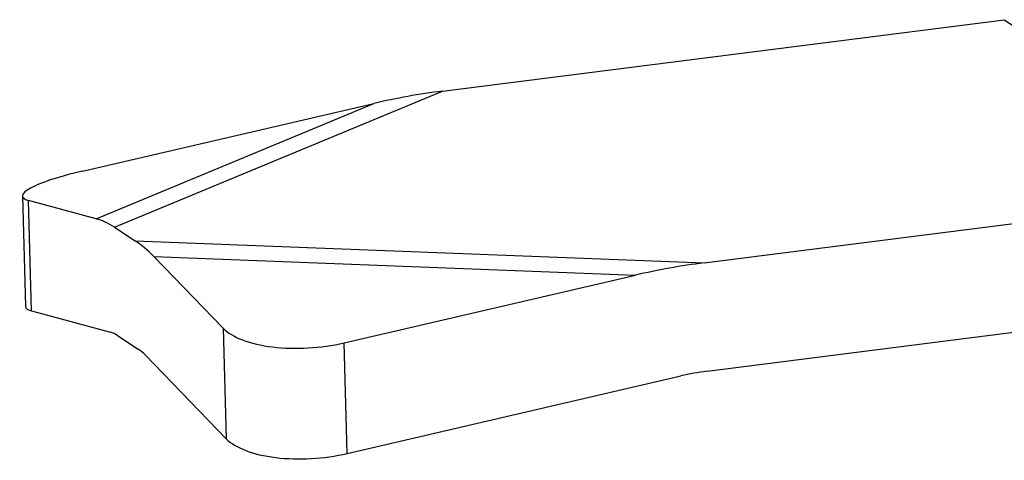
# Model space of a CAD drawing. Header units: inches. Extents: x 174632 to 174866, y 105824 to 105989.
# Tile 10 of 14: x 174751 to 174777, y 105931 to 105943. Entities that reach past the tile are written whole.
import ezdxf

# ---------------------------------------------------------------- set-up
doc = ezdxf.new("R2010")
doc.units = ezdxf.units.IN
doc.layers.add('20', color=7, linetype='Continuous', true_color=0xffffff)

msp = doc.modelspace()

# ---------------------------------------------------------------- linework, layer by layer
at = {"layer": '20', "color": 7}
for p, q in [((174762.26088, 105940.75149), (174777.25765, 105942.65926)), ((174777.25765, 105942.65926), (174784.24048, 105938.07386)), ((174753.50807, 105937.1175), (174762.26088, 105940.75149)), ((174752.65182, 105938.61528), (174760.42705, 105940.4226)), ((174753.01737, 105937.34625), (174760.42705, 105940.4226)), ((174751.04814, 105937.95361), (174751.13256, 105935.00004)), ((174769.2437, 105936.1661), (174784.24048, 105938.07386)), ((174753.01737, 105937.34625), (174751.21087, 105937.83503)), ((174751.29529, 105934.88146), (174751.21087, 105937.83503)), ((174753.50807, 105937.1175), (174754.05996, 105936.75509)), ((174754.05996, 105936.75509), (174769.2437, 105936.1661)), ((174756.40323, 105934.42538), (174754.5561, 105936.33581)), ((174754.5561, 105936.33581), (174767.40987, 105935.83721)), ((174759.63464, 105934.02989), (174767.40987, 105935.83721)), ((174769.32642, 105933.27206), (174784.31588, 105935.17889)), ((174751.29529, 105934.88146), (174753.40205, 105934.31144)), ((174753.59078, 105934.22346), (174754.14267, 105933.86104)), ((174756.40323, 105934.42538), (174756.48764, 105931.47181)), ((174759.71906, 105931.07631), (174759.63464, 105934.02989)), ((174754.3335, 105933.69979), (174756.48764, 105931.47181)), ((174759.71906, 105931.07631), (174768.6211, 105933.14556))]:
    msp.add_line(p, q, dxfattribs=at)
for centre, major_axis, ratio, start_param, end_param in [((174762.44009, 105934.48107), (10.52058, 1.88592), 0.58262723, 1.48367478, 1.6582077), ((174753.5371, 105938.37575), (2.488, 0.43173), 0.16245335, 1.90625398, 3.47705031), ((174753.68728, 105930.84707), (-1.16978, 6.52559), 0.39777539, 5.92277159, 6.09730451), ((174754.23917, 105930.48466), (-1.16978, 6.52559), 0.39777539, 5.74823866, 5.92277159), ((174769.42292, 105929.89567), (10.52058, 1.88592), 0.58262723, 1.48367478, 1.6582077), ((174753.62151, 105935.42218), (2.488, 0.43173), 0.16245335, 3.1181488, 3.47705215), ((174753.65971, 105931.81175), (-0.44991, 2.50984), 0.39777539, 5.92277159, 6.09730451), ((174758.72946, 105934.9661), (2.49467, 0.20094), 0.42583142, 3.47840084, 5.04919717), ((174754.2116, 105931.44934), (-0.44991, 2.50984), 0.39777539, 5.74823866, 5.92277159), ((174769.39534, 105930.86035), (4.04638, 0.72535), 0.58262723, 1.48367478, 1.6582077), ((174758.81387, 105932.01253), (2.49467, 0.20094), 0.42583142, 3.478399, 5.04919717)]:
    msp.add_ellipse(centre, major_axis=major_axis, ratio=ratio, start_param=start_param, end_param=end_param, dxfattribs=at)

doc.saveas('drawing.dxf')
